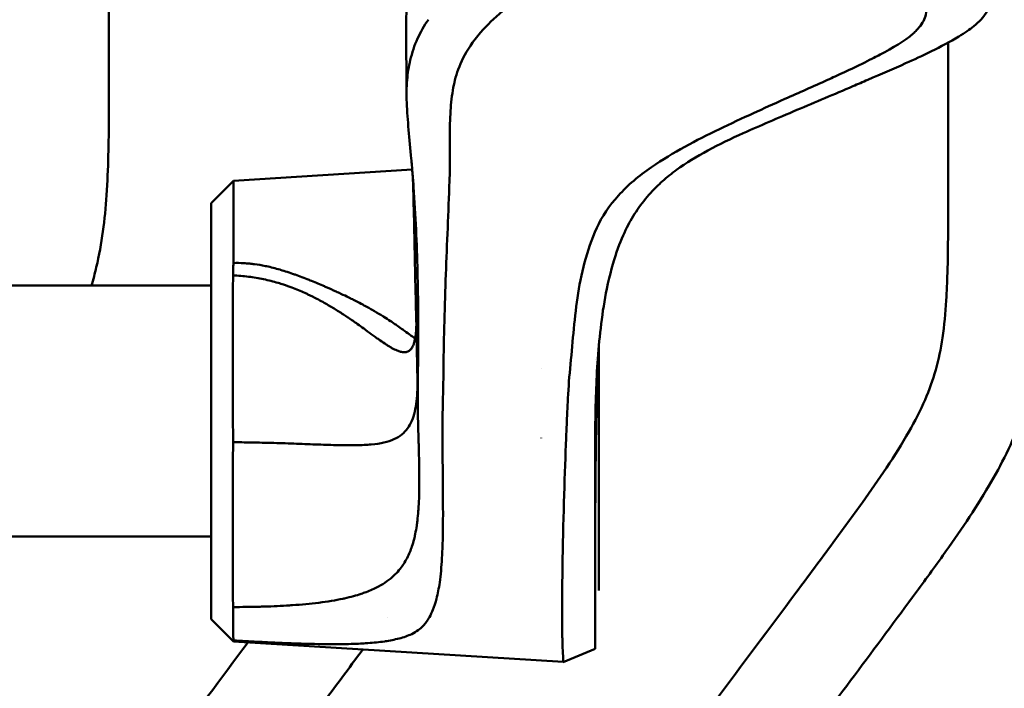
# Model space of a CAD drawing. Header units: millimetres. Extents: x 0 to 4686, y -120 to 1682.
# Tile 56 of 256: x 253 to 304, y 1052 to 1087. Entities that reach past the tile are written whole.
import ezdxf

# ---------------------------------------------------------------- set-up
doc = ezdxf.new("R2010")
doc.units = ezdxf.units.MM
doc.header["$LTSCALE"] = 2
doc.layers.add('Sichtbar (ISO)', color=7, linetype='Continuous', lineweight=50)

msp = doc.modelspace()

# ---------------------------------------------------------------- linework, layer by layer
at = {"layer": 'Sichtbar (ISO)'}
for p, q in [((257.9212, 1083.8982), (257.9212, 1121.1369)), ((301.4212, 1085.7445), (301.4212, 1077.9221)), ((264.3737, 1078.5819), (273.642, 1079.1608)), ((263.2193, 1077.4274), (264.3737, 1078.5819)), ((264.3737, 1074.3183), (264.3737, 1078.5819)), ((263.2193, 1055.8668), (263.2193, 1077.4274)), ((266.2214, 1073.4163), (266.2214, 1073.4164)), ((263.2193, 1073.1471), (241.6713, 1073.1471)), ((283.3214, 1070.0777), (283.3214, 1059.1471)), ((283.1214, 1069.3121), (283.1214, 1069.3123)), ((280.3214, 1068.8578), (280.3214, 1068.8567)), ((280.3214, 1065.2529), (280.3214, 1065.2515)), ((263.2193, 1060.1471), (241.6713, 1060.1471)), ((283.3214, 1058.7152), (283.3214, 1059.1471)), ((283.3214, 1058.0059), (283.3214, 1058.7152)), ((283.3214, 1058.0059), (283.3214, 1057.3479)), ((272.3432, 1055.9749), (272.3426, 1055.9741)), ((263.2193, 1055.8668), (264.3737, 1054.7124)), ((264.3737, 1054.7124), (264.3737, 1054.7655)), ((264.3737, 1054.7124), (281.4618, 1053.6449)), ((271.3311, 1054.6198), (271.3308, 1054.6194))]:
    msp.add_line(p, q, dxfattribs=at)
for points, knots in [([(273.3212, 1086.5642), (273.3204, 1087.2025), (273.3812, 1087.8483), (273.6273, 1088.8385), (273.7472, 1089.1931), (274.0625, 1089.89), (274.2573, 1090.2294), (274.4944, 1090.5597)], [-0.63753395, -0.63753395, -0.63753395, -0.63753395, -0.33884683, -0.33884683, -0.1697119, -0.1697119, -0.00005897, -0.00005897, -0.00005897, -0.00005897]), ([(279.1565, 1088.0332), (278.7074, 1087.6974), (278.2497, 1087.3278), (277.52, 1086.6466), (277.1274, 1086.2431), (276.1566, 1084.8799), (275.8941, 1084.0687), (275.7733, 1083.4153)], [0.00000199, 0.00000199, 0.00000199, 0.00000199, 0.21082106, 0.21082106, 0.38460762, 0.38460762, 0.68376095, 0.68376095, 0.68376095, 0.68376095]), ([(299.6035, 1086.2057), (299.6682, 1086.2625), (299.7295, 1086.3209), (299.9802, 1086.5821), (300.1311, 1086.8016), (300.2942, 1087.2622), (300.3045, 1087.5017), (300.253, 1087.8082), (300.2354, 1087.8822), (300.2133, 1087.9554)], [0, 0, 0, 0, 0.032769, 0.032769, 0.1430818, 0.1430818, 0.25411024, 0.25411024, 0.28967356, 0.28967356, 0.28967356, 0.28967356]), ([(303.5769, 1087.9301), (303.5819, 1087.717), (303.5209, 1087.5085), (303.2572, 1087.0486), (303.0249, 1086.8103), (302.7576, 1086.5955)], [0.00000882, 0.00000882, 0.00000882, 0.00000882, 0.10007372, 0.10007372, 0.22866256, 0.22866256, 0.22866256, 0.22866256]), ([(273.3483, 1083.0825), (273.3482, 1083.6163), (273.3441, 1084.1568), (273.3319, 1085.281), (273.322, 1085.8784), (273.3211, 1086.5643)], [0, 0, 0, 0, 0.2352155, 0.2352155, 0.4728011, 0.4728011, 0.4728011, 0.4728011]), ([(273.5403, 1084.8333), (273.6295, 1085.2098), (273.7537, 1085.5845), (274.072, 1086.2866), (274.2583, 1086.6135), (274.4838, 1086.9291)], [-0.34067558, -0.34067558, -0.34067558, -0.34067558, -0.1625616, -0.1625616, -0.00000269, -0.00000269, -0.00000269, -0.00000269]), ([(302.7576, 1086.5955), (302.6443, 1086.5045), (302.5237, 1086.4162), (302.2635, 1086.2387), (302.1221, 1086.1493), (301.9775, 1086.0627)], [0.00000005, 0.00000005, 0.00000005, 0.00000005, 0.05450835, 0.05450835, 0.11349533, 0.11349533, 0.11349533, 0.11349533]), ([(295.1673, 1083.8075), (295.301, 1083.868), (295.4344, 1083.9286), (296.9374, 1084.6168), (297.5115, 1084.9224), (298.5669, 1085.4712), (299.1584, 1085.8145), (299.6035, 1086.2057)], [0, 0, 0, 0, 0.0490126, 0.0490126, 0.5533231, 0.5533231, 1.4496615, 1.4496615, 1.4496615, 1.4496615]), ([(301.9775, 1086.0627), (301.0483, 1085.5062), (300.0613, 1085.0479), (298.5733, 1084.3771), (297.9682, 1084.1178), (297.2559, 1083.8129)], [-0.5914366, -0.5914366, -0.5914366, -0.5914366, -0.25648799, -0.25648799, -0.00000101, -0.00000101, -0.00000101, -0.00000101]), ([(273.3587, 1082.6373), (273.341, 1083.0279), (273.345, 1083.4185), (273.4075, 1084.1505), (273.4597, 1084.4935), (273.5403, 1084.8333)], [0.000001, 0.000001, 0.000001, 0.000001, 0.18157915, 0.18157915, 0.34227448, 0.34227448, 0.34227448, 0.34227448]), ([(257.9212, 1083.8982), (257.9212, 1082.563), (257.9241, 1081.2273), (257.89, 1079.8928), (257.8725, 1079.2057), (257.8452, 1078.519), (257.7978, 1077.833), (257.7111, 1076.5777), (257.557, 1075.3251), (257.2685, 1074.1002), (257.1932, 1073.7803), (257.1087, 1073.4623), (257.0149, 1073.1471)], [0, 0, 0, 0, 0.07507075, 0.07507075, 0.07507075, 0.11371859, 0.11371859, 0.11371859, 0.18445133, 0.18445133, 0.18445133, 0.20292329, 0.20292329, 0.20292329, 0.20292329]), ([(295.1673, 1083.8075), (294.8016, 1083.6418), (294.4291, 1083.4753), (293.6935, 1083.1477), (293.3249, 1082.9841), (292.9588, 1082.8206)], [-0.26625677, -0.26625677, -0.26625677, -0.26625677, -0.13386329, -0.13386329, -0.000001, -0.000001, -0.000001, -0.000001]), ([(297.2558, 1083.8129), (297.1271, 1083.7578), (296.9983, 1083.7027), (296.7397, 1083.5921), (296.6098, 1083.5364), (296.4801, 1083.4808)], [0.000005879, 0.000005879, 0.000005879, 0.000005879, 0.046362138, 0.046362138, 0.09318827, 0.09318827, 0.09318827, 0.09318827]), ([(275.5886, 1080.8891), (275.5919, 1081.3251), (275.5999, 1081.7666), (275.6549, 1082.6096), (275.699, 1083.0133), (275.7733, 1083.4153)], [-0.39408238, -0.39408238, -0.39408238, -0.39408238, -0.18909892, -0.18909892, -0.00000167, -0.00000167, -0.00000167, -0.00000167]), ([(296.4801, 1083.4808), (295.5188, 1083.0683), (294.55, 1082.661), (292.563, 1081.8179), (291.6886, 1081.4443), (290.8045, 1081.0494)], [-0.62865472, -0.62865472, -0.62865472, -0.62865472, -0.32248391, -0.32248391, -0.000001, -0.000001, -0.000001, -0.000001]), ([(273.5906, 1079.7287), (273.5446, 1080.2245), (273.4958, 1080.7268), (273.4142, 1081.6951), (273.3802, 1082.1644), (273.3587, 1082.6373)], [-0.45486211, -0.45486211, -0.45486211, -0.45486211, -0.21982844, -0.21982844, -0.000001, -0.000001, -0.000001, -0.000001]), ([(292.9588, 1082.8206), (292.3381, 1082.5437), (291.8812, 1082.3378), (290.7974, 1081.8404), (290.1205, 1081.5256), (288.3341, 1080.6673), (287.1919, 1080.0694), (286.0449, 1079.2895)], [-0.96090038, -0.96090038, -0.96090038, -0.96090038, -0.72526517, -0.72526517, -0.50171422, -0.50171422, -0.0001898, -0.0001898, -0.0001898, -0.0001898]), ([(290.8045, 1081.0494), (290.1743, 1080.7679), (289.554, 1080.4715), (288.3904, 1079.8409), (287.8422, 1079.507), (287.3414, 1079.1436)], [0.000001, 0.000001, 0.000001, 0.000001, 0.22987314, 0.22987314, 0.45520458, 0.45520458, 0.45520458, 0.45520458]), ([(275.5748, 1078.5753), (275.5903, 1078.9607), (275.5924, 1079.3462), (275.5905, 1080.1181), (275.5864, 1080.5037), (275.5886, 1080.8891)], [-0.36059971, -0.36059971, -0.36059971, -0.36059971, -0.18036589, -0.18036589, -0.000001, -0.000001, -0.000001, -0.000001]), ([(273.7139, 1078.2575), (273.6965, 1078.5072), (273.6765, 1078.7576), (273.6347, 1079.248), (273.6129, 1079.4879), (273.5906, 1079.7287)], [-0.22931537, -0.22931537, -0.22931537, -0.22931537, -0.11232059, -0.11232059, -0.000001, -0.000001, -0.000001, -0.000001]), ([(286.0449, 1079.2895), (285.3876, 1078.844), (284.8113, 1078.3504), (283.8528, 1077.2893), (283.4722, 1076.7236), (283.2062, 1076.1347)], [-0.57338919, -0.57338919, -0.57338919, -0.57338919, -0.28676186, -0.28676186, -0.00008634, -0.00008634, -0.00008634, -0.00008634]), ([(287.3414, 1079.1436), (287.0848, 1078.9574), (286.841, 1078.7628), (286.3939, 1078.3667), (286.1901, 1078.1667), (286.003, 1077.9606)], [0.000001, 0.000001, 0.000001, 0.000001, 0.11572268, 0.11572268, 0.22647658, 0.22647658, 0.22647658, 0.22647658]), ([(273.8072, 1073.1346), (273.7782, 1074.6271), (273.7473, 1076.1451), (273.6988, 1078.0067), (273.6889, 1078.3673), (273.6784, 1078.7278)], [0.00000715, 0.00000715, 0.00000715, 0.00000715, 0.69597247, 0.69597247, 0.86335408, 0.86335408, 0.86335408, 0.86335408]), ([(275.2632, 1068.8754), (275.28, 1070.4939), (275.3281, 1072.1169), (275.4449, 1075.3303), (275.5142, 1076.9432), (275.5748, 1078.5753)], [-1.531936, -1.531936, -1.531936, -1.531936, -0.7636157, -0.7636157, -0.0001033, -0.0001033, -0.0001033, -0.0001033]), ([(273.9463, 1069.4836), (273.9616, 1070.9466), (273.9545, 1072.4097), (273.8817, 1075.334), (273.8159, 1076.7956), (273.7139, 1078.2575)], [-1.3653832, -1.3653832, -1.3653832, -1.3653832, -0.682692, -0.682692, -0.0000014, -0.0000014, -0.0000014, -0.0000014]), ([(277.9212, 1021.7598), (277.9212, 1023.2705), (277.9188, 1024.7813), (277.9544, 1026.2916), (277.9724, 1027.0557), (278.0001, 1027.8196), (278.0441, 1028.5827), (278.0997, 1029.5474), (278.1814, 1030.5108), (278.3067, 1031.4689), (278.4018, 1032.195), (278.5219, 1032.9181), (278.675, 1033.6343), (278.7759, 1034.1066), (278.8911, 1034.5758), (279.0224, 1035.0406), (279.2054, 1035.6885), (279.4197, 1036.3276), (279.664, 1036.955), (280.0044, 1037.8296), (280.403, 1038.6813), (280.8453, 1039.5094), (281.2828, 1040.3285), (281.763, 1041.1244), (282.2685, 1041.9037), (282.5596, 1042.3524), (282.859, 1042.7956), (283.164, 1043.2349), (283.8249, 1044.1869), (284.5119, 1045.1206), (285.2008, 1046.0528), (287.9607, 1049.7881), (290.7506, 1053.5008), (293.5244, 1057.2258), (294.17, 1058.0928), (294.8147, 1058.9605), (295.4569, 1059.83), (295.967, 1060.5207), (296.4755, 1061.2125), (296.9756, 1061.9105), (297.4019, 1062.5057), (297.8221, 1063.1053), (298.2275, 1063.7148), (298.633, 1064.3245), (299.0236, 1064.944), (299.3859, 1065.5803), (299.6919, 1066.1177), (299.9776, 1066.6671), (300.224, 1067.2339), (300.443, 1067.7375), (300.6309, 1068.255), (300.779, 1068.7834), (300.9311, 1069.3258), (301.0413, 1069.8797), (301.1245, 1070.4371), (301.221, 1071.0832), (301.2813, 1071.734), (301.3217, 1072.3859), (301.3511, 1072.8582), (301.37, 1073.3312), (301.3839, 1073.8042), (301.424, 1075.1764), (301.4212, 1076.5494), (301.4212, 1077.9221)], [0, 0, 0, 0, 0.0720994, 0.0720994, 0.0720994, 0.1085789, 0.1085789, 0.1085789, 0.1546935, 0.1546935, 0.1546935, 0.1896425, 0.1896425, 0.1896425, 0.2126861, 0.2126861, 0.2126861, 0.2448059, 0.2448059, 0.2448059, 0.2895737, 0.2895737, 0.2895737, 0.3338527, 0.3338527, 0.3338527, 0.3593459, 0.3593459, 0.3593459, 0.4145875, 0.4145875, 0.4145875, 0.6359245, 0.6359245, 0.6359245, 0.6874428, 0.6874428, 0.6874428, 0.7283652, 0.7283652, 0.7283652, 0.7632574, 0.7632574, 0.7632574, 0.798163, 0.798163, 0.798163, 0.8276439, 0.8276439, 0.8276439, 0.8538379, 0.8538379, 0.8538379, 0.8807248, 0.8807248, 0.8807248, 0.9118969, 0.9118969, 0.9118969, 0.9344828, 0.9344828, 0.9344828, 1, 1, 1, 1]), ([(306.4212, 1077.9221), (306.4212, 1076.5869), (306.4241, 1075.2513), (306.39, 1073.9167), (306.3725, 1073.2296), (306.3452, 1072.5429), (306.2978, 1071.8569), (306.2111, 1070.6016), (306.057, 1069.349), (305.7685, 1068.1241), (305.6158, 1067.4756), (305.4254, 1066.8349), (305.1963, 1066.2093), (304.7586, 1065.0137), (304.1798, 1063.8733), (303.535, 1062.7739), (302.8049, 1061.529), (301.9902, 1060.3367), (301.1508, 1059.1625), (300.6342, 1058.4398), (300.1082, 1057.7239), (299.5807, 1057.0091), (297.4473, 1054.1181), (295.2892, 1051.245), (293.1405, 1048.3652), (292.0394, 1046.8894), (290.9408, 1045.4119), (289.8437, 1043.9333), (289.4214, 1043.364), (288.9993, 1042.7946), (288.5809, 1042.2224), (288.3109, 1041.8531), (288.0424, 1041.4827), (287.777, 1041.1103), (287.3679, 1040.5365), (286.9658, 1039.958), (286.5787, 1039.369), (285.8908, 1038.3222), (285.2502, 1037.2423), (284.7275, 1036.1048), (284.4807, 1035.5677), (284.2601, 1035.0178), (284.0717, 1034.4578), (283.9555, 1034.1125), (283.8515, 1033.7634), (283.7592, 1033.411), (283.6015, 1032.8094), (283.4779, 1032.1986), (283.3784, 1031.5845), (283.1593, 1030.2325), (283.0572, 1028.8651), (282.9989, 1027.4968), (282.9174, 1025.5855), (282.9212, 1023.6725), (282.9212, 1021.7598)], [0, 0, 0, 0, 0.0637256, 0.0637256, 0.0637256, 0.0965328, 0.0965328, 0.0965328, 0.156576, 0.156576, 0.156576, 0.1883636, 0.1883636, 0.1883636, 0.2491114, 0.2491114, 0.2491114, 0.3179007, 0.3179007, 0.3179007, 0.3602396, 0.3602396, 0.3602396, 0.5314832, 0.5314832, 0.5314832, 0.6192341, 0.6192341, 0.6192341, 0.6530146, 0.6530146, 0.6530146, 0.674815, 0.674815, 0.674815, 0.7084074, 0.7084074, 0.7084074, 0.7681072, 0.7681072, 0.7681072, 0.7962982, 0.7962982, 0.7962982, 0.8136828, 0.8136828, 0.8136828, 0.8433644, 0.8433644, 0.8433644, 0.9087128, 0.9087128, 0.9087128, 1, 1, 1, 1]), ([(286.003, 1077.9606), (285.7483, 1077.68), (285.5214, 1077.3902), (285.1114, 1076.7876), (284.9301, 1076.4758), (284.77, 1076.1574)], [0.000001, 0.000001, 0.000001, 0.000001, 0.15079219, 0.15079219, 0.30458942, 0.30458942, 0.30458942, 0.30458942]), ([(283.2062, 1076.1347), (282.6719, 1074.9563), (282.3884, 1073.7469), (282.0279, 1071.3041), (281.9508, 1070.0718), (281.8268, 1068.8519)], [-1.1416677, -1.1416677, -1.1416677, -1.1416677, -0.5701946, -0.5701946, -0.0001461, -0.0001461, -0.0001461, -0.0001461]), ([(284.77, 1076.1574), (284.4273, 1075.4759), (284.0427, 1074.5072), (283.4827, 1071.7804), (283.354, 1070.5685), (283.2619, 1069.362)], [0.000001, 0.000001, 0.000001, 0.000001, 0.32910442, 0.32910442, 0.58975857, 0.58975857, 0.58975857, 0.58975857]), ([(302.1712, 1018.7717), (302.1712, 1020.2824), (302.1688, 1021.7933), (302.2044, 1023.3035), (302.2224, 1024.0676), (302.2501, 1024.8315), (302.2941, 1025.5947), (302.3497, 1026.5594), (302.4314, 1027.5228), (302.5567, 1028.4809), (302.6518, 1029.207), (302.7719, 1029.9301), (302.925, 1030.6463), (303.0259, 1031.1185), (303.1411, 1031.5878), (303.2724, 1032.0526), (303.4554, 1032.7004), (303.6697, 1033.3396), (303.914, 1033.967), (304.2544, 1034.8415), (304.653, 1035.6933), (305.0953, 1036.5214), (305.5328, 1037.3404), (306.013, 1038.1363), (306.5185, 1038.9157), (306.8096, 1039.3644), (307.109, 1039.8076), (307.414, 1040.2469), (308.0749, 1041.1989), (308.7619, 1042.1325), (309.4508, 1043.0648), (312.2107, 1046.8001), (315.0006, 1050.5128), (317.7744, 1054.2377), (318.42, 1055.1048), (319.0647, 1055.9725), (319.7069, 1056.842), (320.217, 1057.5327), (320.7255, 1058.2245), (321.2256, 1058.9225), (321.6519, 1059.5176), (322.0721, 1060.1172), (322.4775, 1060.7267), (322.883, 1061.3364), (323.2736, 1061.956), (323.6359, 1062.5923), (323.9419, 1063.1297), (324.2276, 1063.679), (324.474, 1064.2459), (324.693, 1064.7495), (324.8809, 1065.2669), (325.029, 1065.7953), (325.1811, 1066.3377), (325.2913, 1066.8917), (325.3745, 1067.449), (325.471, 1068.0952), (325.5313, 1068.7459), (325.5717, 1069.3978), (325.6011, 1069.8702), (325.62, 1070.3431), (325.6339, 1070.8162), (325.674, 1072.1884), (325.6712, 1073.5613), (325.6712, 1074.9341)], [0, 0, 0, 0, 0.0720994, 0.0720994, 0.0720994, 0.1085789, 0.1085789, 0.1085789, 0.1546935, 0.1546935, 0.1546935, 0.1896425, 0.1896425, 0.1896425, 0.2126861, 0.2126861, 0.2126861, 0.2448059, 0.2448059, 0.2448059, 0.2895737, 0.2895737, 0.2895737, 0.3338527, 0.3338527, 0.3338527, 0.3593459, 0.3593459, 0.3593459, 0.4145875, 0.4145875, 0.4145875, 0.6359245, 0.6359245, 0.6359245, 0.6874428, 0.6874428, 0.6874428, 0.7283652, 0.7283652, 0.7283652, 0.7632574, 0.7632574, 0.7632574, 0.798163, 0.798163, 0.798163, 0.8276439, 0.8276439, 0.8276439, 0.8538379, 0.8538379, 0.8538379, 0.8807248, 0.8807248, 0.8807248, 0.9118969, 0.9118969, 0.9118969, 0.9344828, 0.9344828, 0.9344828, 1, 1, 1, 1]), ([(264.3818, 1074.3185), (264.3705, 1074.2132), (264.3673, 1074.1064), (264.361, 1073.8923), (264.3577, 1073.7847), (264.3545, 1073.6759)], [0.000380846, 0.000380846, 0.000380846, 0.000380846, 0.040788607, 0.040788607, 0.080519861, 0.080519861, 0.080519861, 0.080519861]), ([(271.1576, 1072.1224), (271.1059, 1072.1503), (271.0533, 1072.1784), (270.9996, 1072.2069), (270.8743, 1072.2732), (270.7433, 1072.3409), (270.6065, 1072.4098), (270.5266, 1072.4501), (270.4446, 1072.4908), (270.3603, 1072.5321), (270.2288, 1072.5964), (270.0917, 1072.662), (269.9473, 1072.7294), (269.8647, 1072.768), (269.7797, 1072.8073), (269.6925, 1072.8469), (269.5298, 1072.921), (269.3596, 1072.9967), (269.183, 1073.0734), (269.1235, 1073.0991), (269.0634, 1073.125), (269.0028, 1073.1509), (268.7867, 1073.2431), (268.5644, 1073.3353), (268.3468, 1073.4227), (268.3293, 1073.4296), (268.3119, 1073.4366), (268.2946, 1073.4435), (268.0456, 1073.5429), (267.8027, 1073.6358), (267.5672, 1073.7199), (267.5564, 1073.7238), (267.5457, 1073.7276), (267.5349, 1073.7314), (267.2856, 1073.8199), (267.0445, 1073.8985), (266.814, 1073.9661), (266.8023, 1073.9696), (266.7906, 1073.973), (266.779, 1073.9764), (266.5379, 1074.0463), (266.3086, 1074.1041), (266.0903, 1074.151), (266.0712, 1074.1551), (266.0523, 1074.1591), (266.0334, 1074.163), (265.8359, 1074.2042), (265.6475, 1074.2363), (265.4674, 1074.2605), (265.3842, 1074.2717), (265.3028, 1074.2812), (265.2228, 1074.2891), (265.1133, 1074.3), (265.0066, 1074.308), (264.9021, 1074.3136), (264.7212, 1074.3231), (264.5467, 1074.3252), (264.3818, 1074.3185)], [0.70721862, 0.70721862, 0.70721862, 0.70721862, 0.71564196, 0.71564196, 0.71564196, 0.73529412, 0.73529412, 0.73529412, 0.7467869, 0.7467869, 0.7467869, 0.76470588, 0.76470588, 0.76470588, 0.77496563, 0.77496563, 0.77496563, 0.79411765, 0.79411765, 0.79411765, 0.80055953, 0.80055953, 0.80055953, 0.82352941, 0.82352941, 0.82352941, 0.8253687, 0.8253687, 0.8253687, 0.85173466, 0.85173466, 0.85173466, 0.85294118, 0.85294118, 0.85294118, 0.88093216, 0.88093216, 0.88093216, 0.88235294, 0.88235294, 0.88235294, 0.91176471, 0.91176471, 0.91176471, 0.9143319, 0.9143319, 0.9143319, 0.94117647, 0.94117647, 0.94117647, 0.95358564, 0.95358564, 0.95358564, 0.97058824, 0.97058824, 0.97058824, 1, 1, 1, 1]), ([(264.3566, 1065.0328), (264.3486, 1066.5445), (264.3449, 1068.0848), (264.3445, 1071.0445), (264.348, 1072.4406), (264.3545, 1073.6759)], [-0.91533568, -0.91533568, -0.91533568, -0.91533568, -0.45754236, -0.45754236, -0.00000214, -0.00000214, -0.00000214, -0.00000214]), ([(264.3545, 1073.6759), (264.6227, 1073.6669), (264.8905, 1073.6448), (265.1548, 1073.6117), (265.2882, 1073.595), (265.4207, 1073.5756), (265.5522, 1073.5534), (265.6812, 1073.5317), (265.8092, 1073.5074), (265.9361, 1073.4807), (266.1922, 1073.4269), (266.4437, 1073.3633), (266.689, 1073.2908), (266.7825, 1073.2632), (266.8752, 1073.2343), (266.9668, 1073.2043), (267.1157, 1073.1555), (267.262, 1073.1037), (267.4056, 1073.0494), (267.6374, 1072.9618), (267.8619, 1072.8678), (268.0787, 1072.7694)], [0, 0, 0, 0, 0.03691546, 0.03691546, 0.03691546, 0.05554212, 0.05554212, 0.05554212, 0.07383093, 0.07383093, 0.07383093, 0.1107464, 0.1107464, 0.1107464, 0.1248122, 0.1248122, 0.1248122, 0.14766187, 0.14766187, 0.14766187, 0.18457734, 0.18457734, 0.18457734, 0.18457734]), ([(268.0787, 1072.7694), (268.1315, 1072.7454), (268.184, 1072.7212), (268.2359, 1072.6967), (268.397, 1072.6208), (268.5537, 1072.5427), (268.7064, 1072.4629), (268.9082, 1072.3573), (269.103, 1072.2489), (269.2913, 1072.1391), (269.3094, 1072.1286), (269.3273, 1072.118), (269.3453, 1072.1075), (269.5144, 1072.008), (269.6783, 1071.9075), (269.8362, 1071.8076), (269.9982, 1071.705), (270.154, 1071.6028), (270.304, 1071.5018), (270.3157, 1071.494), (270.3273, 1071.4861), (270.3389, 1071.4783), (270.4997, 1071.3696), (270.6539, 1071.2623), (270.8017, 1071.1577), (270.9145, 1071.0778), (271.0235, 1070.9995), (271.1292, 1070.9231), (271.1621, 1070.8993), (271.1947, 1070.8757), (271.2269, 1070.8523), (271.3627, 1070.7537), (271.4928, 1070.6587), (271.6174, 1070.5683), (271.6914, 1070.5147), (271.7634, 1070.4627), (271.8336, 1070.4127), (271.8816, 1070.3784), (271.9288, 1070.345), (271.9751, 1070.3126), (272.0888, 1070.233), (272.1971, 1070.1594), (272.3002, 1070.0929), (272.3429, 1070.0654), (272.3847, 1070.039), (272.4255, 1070.0139), (272.4833, 1069.9785), (272.5393, 1069.9456), (272.5933, 1069.9155), (272.6856, 1069.8642), (272.7723, 1069.821), (272.8539, 1069.7867), (272.8728, 1069.7788), (272.8913, 1069.7714), (272.9097, 1069.7644), (272.9705, 1069.7413), (273.0282, 1069.7238), (273.0828, 1069.7122), (273.1538, 1069.6972), (273.2195, 1069.6924), (273.28, 1069.6983), (273.2827, 1069.6986), (273.2853, 1069.6988), (273.2879, 1069.6991), (273.3453, 1069.7057), (273.398, 1069.7219), (273.446, 1069.7481), (273.4889, 1069.7715), (273.5281, 1069.8028), (273.5637, 1069.8423), (273.5698, 1069.8491), (273.5758, 1069.8561), (273.5816, 1069.8633), (273.6219, 1069.9128), (273.6573, 1069.9736), (273.6881, 1070.0452), (273.7085, 1070.0928), (273.727, 1070.1452), (273.7436, 1070.2021), (273.7519, 1070.2308), (273.7598, 1070.2607), (273.7672, 1070.2917), (273.7893, 1070.3841), (273.8071, 1070.4866), (273.8213, 1070.5984), (273.8279, 1070.6512), (273.8338, 1070.7061), (273.8388, 1070.763), (273.8444, 1070.8265), (273.8491, 1070.8925), (273.8528, 1070.9608), (273.8545, 1070.9923), (273.856, 1071.0242), (273.8573, 1071.0566)], [0.18457734, 0.18457734, 0.18457734, 0.18457734, 0.19358188, 0.19358188, 0.19358188, 0.22149282, 0.22149282, 0.22149282, 0.25840829, 0.25840829, 0.25840829, 0.26194468, 0.26194468, 0.26194468, 0.29532376, 0.29532376, 0.29532376, 0.32957842, 0.32957842, 0.32957842, 0.33223923, 0.33223923, 0.33223923, 0.3691547, 0.3691547, 0.3691547, 0.39730336, 0.39730336, 0.39730336, 0.40607017, 0.40607017, 0.40607017, 0.44298564, 0.44298564, 0.44298564, 0.46488897, 0.46488897, 0.46488897, 0.47990111, 0.47990111, 0.47990111, 0.51681658, 0.51681658, 0.51681658, 0.53210565, 0.53210565, 0.53210565, 0.55373205, 0.55373205, 0.55373205, 0.59064753, 0.59064753, 0.59064753, 0.59918967, 0.59918967, 0.59918967, 0.627563, 0.627563, 0.627563, 0.66447847, 0.66447847, 0.66447847, 0.66608378, 0.66608378, 0.66608378, 0.70139394, 0.70139394, 0.70139394, 0.7329255, 0.7329255, 0.7329255, 0.73830941, 0.73830941, 0.73830941, 0.77522488, 0.77522488, 0.77522488, 0.79975416, 0.79975416, 0.79975416, 0.81214035, 0.81214035, 0.81214035, 0.84905582, 0.84905582, 0.84905582, 0.86650023, 0.86650023, 0.86650023, 0.88597129, 0.88597129, 0.88597129, 0.89492737, 0.89492737, 0.89492737, 0.89492737]), ([(273.7932, 1070.4153), (273.7346, 1070.4545), (273.6747, 1070.4954), (273.6139, 1070.5376), (273.5976, 1070.5489), (273.5813, 1070.5603), (273.5649, 1070.5718), (273.4602, 1070.645), (273.3535, 1070.7215), (273.2477, 1070.7974), (273.215, 1070.8209), (273.1824, 1070.8443), (273.1499, 1070.8677), (273.0606, 1070.9317), (272.9719, 1070.9951), (272.8833, 1071.0577), (272.8188, 1071.1032), (272.7543, 1071.1483), (272.6891, 1071.1931), (272.6321, 1071.2324), (272.5747, 1071.2715), (272.5162, 1071.3106), (272.4064, 1071.3842), (272.2932, 1071.4578), (272.1742, 1071.5326), (272.1575, 1071.5431), (272.1406, 1071.5536), (272.1237, 1071.5642), (271.9861, 1071.6498), (271.8404, 1071.7371), (271.6842, 1071.8276), (271.6581, 1071.8428), (271.6316, 1071.8581), (271.6048, 1071.8734), (271.4718, 1071.9497), (271.3313, 1072.0283), (271.1821, 1072.1091), (271.1739, 1072.1135), (271.1658, 1072.118), (271.1576, 1072.1224)], [0.51452738, 0.51452738, 0.51452738, 0.51452738, 0.52941176, 0.52941176, 0.52941176, 0.53339316, 0.53339316, 0.53339316, 0.55882353, 0.55882353, 0.55882353, 0.56668175, 0.56668175, 0.56668175, 0.58823529, 0.58823529, 0.58823529, 0.60392183, 0.60392183, 0.60392183, 0.61764706, 0.61764706, 0.61764706, 0.64343379, 0.64343379, 0.64343379, 0.64705882, 0.64705882, 0.64705882, 0.67647059, 0.67647059, 0.67647059, 0.68139758, 0.68139758, 0.68139758, 0.70588235, 0.70588235, 0.70588235, 0.70721862, 0.70721862, 0.70721862, 0.70721862]), ([(273.9463, 1069.4836), (273.9409, 1068.9348), (273.9349, 1068.2892), (273.933, 1067.5625), (273.9328, 1067.4147), (273.9334, 1067.0554), (273.9344, 1066.8225), (273.9392, 1066.3804), (273.943, 1066.1588), (273.9491, 1065.9372)], [-0.55960739, -0.55960739, -0.55960739, -0.55960739, -0.27819794, -0.27819794, -0.20633783, -0.20633783, -0.1034531, -0.1034531, -0.00000158, -0.00000158, -0.00000158, -0.00000158]), ([(283.2889, 1069.7022), (283.2766, 1069.4402), (283.2651, 1069.1723), (283.2385, 1068.4781), (283.2265, 1068.0957), (283.2009, 1067.0818), (283.1887, 1066.5039), (283.168, 1065.3491), (283.1597, 1064.768), (283.1333, 1062.4867), (283.1277, 1060.9001), (283.1222, 1058.4179), (283.1218, 1057.4323), (283.1215, 1056.431), (283.1215, 1056.2461), (283.1214, 1055.5459), (283.1214, 1055.0756), (283.1214, 1054.728), (283.1214, 1054.5639), (283.1214, 1054.4363)], [0.3959834, 0.3959834, 0.3959834, 0.3959834, 0.5304156, 0.5304156, 0.751232, 0.751232, 0.9606765, 0.9606765, 1.2050072, 1.2050072, 1.9397197, 1.9397197, 2.5562901, 2.5562901, 2.7050058, 2.7050058, 3.1523533, 3.1523533, 3.3107687, 3.3107687, 3.3107687, 3.3107687]), ([(283.2619, 1069.362), (283.2187, 1068.7764), (283.189, 1068.185), (283.1472, 1067.0008), (283.1355, 1066.4039), (283.1294, 1065.7916)], [0.00000599, 0.00000599, 0.00000599, 0.00000599, 0.27178206, 0.27178206, 0.55617938, 0.55617938, 0.55617938, 0.55617938]), ([(275.2066, 1065.3386), (275.2005, 1065.9045), (275.2209, 1066.754), (275.2319, 1067.2252), (275.2561, 1068.2611), (275.2632, 1068.8754)], [-1.1460135, -1.1460135, -1.1460135, -1.1460135, -0.2868073, -0.2868073, -0.000133, -0.000133, -0.000133, -0.000133]), ([(281.8268, 1068.8519), (281.7666, 1068.2464), (281.7296, 1067.6759), (281.6841, 1066.7926), (281.6701, 1066.4806), (281.651, 1066.0092), (281.645, 1065.8533), (281.6333, 1065.5399), (281.6277, 1065.3843), (281.6192, 1065.2304)], [0.00015635, 0.00015635, 0.00015635, 0.00015635, 0.28294195, 0.28294195, 0.43431213, 0.43431213, 0.50907722, 0.50907722, 0.58461695, 0.58461695, 0.58461695, 0.58461695]), ([(273.9163, 1067.9529), (273.9146, 1067.8889), (273.9052, 1067.6107), (273.8707, 1067.1468), (273.7803, 1066.606), (273.6341, 1066.1361), (273.4176, 1065.7378), (273.1176, 1065.4173), (272.7174, 1065.1738), (272.198, 1065.0051), (271.546, 1064.9068), (270.752, 1064.8688), (269.8274, 1064.8763), (268.7837, 1064.9113), (267.6571, 1064.9557), (266.4742, 1064.9971), (265.3694, 1065.0201), (264.66, 1065.0316), (264.3566, 1065.0328)], [0.1019264, 0.1019264, 0.1019264, 0.1019264, 0.11942328, 0.17913494, 0.23884659, 0.29855824, 0.35826989, 0.41798154, 0.47769319, 0.53740484, 0.5971165, 0.65682815, 0.7165398, 0.77625145, 0.8359631, 0.89567475, 0.9553864, 0.99999587, 0.99999587, 0.99999587, 0.99999587]), ([(273.9491, 1065.9372), (273.9579, 1065.6203), (273.9668, 1065.3097), (273.975, 1065.0063), (273.9755, 1064.9873), (273.976, 1064.9684), (273.9765, 1064.9496), (273.9841, 1064.6658), (273.9911, 1064.3883), (273.9966, 1064.1167), (273.9973, 1064.0814), (273.998, 1064.0462), (273.9987, 1064.0111), (274.0035, 1063.7581), (274.0069, 1063.5102), (274.0082, 1063.2674), (274.0085, 1063.2175), (274.0087, 1063.1679), (274.0087, 1063.1185), (274.0091, 1062.8938), (274.0075, 1062.6737), (274.0031, 1062.4582), (274.0019, 1062.3961), (274.0004, 1062.3343), (273.9987, 1062.273), (273.993, 1062.0747), (273.9848, 1061.8804), (273.9733, 1061.69), (273.9689, 1061.6168), (273.964, 1061.5443), (273.9585, 1061.4723), (273.9454, 1061.2988), (273.9292, 1061.1288), (273.9092, 1060.9621), (273.8993, 1060.8793), (273.8884, 1060.7973), (273.8766, 1060.7162), (273.8546, 1060.5662), (273.829, 1060.419), (273.7992, 1060.2748), (273.7805, 1060.184), (273.76, 1060.0944), (273.7376, 1060.0059), (273.7053, 1059.8781), (273.669, 1059.7528), (273.6281, 1059.63), (273.5956, 1059.5324), (273.5601, 1059.4364), (273.5212, 1059.3422), (273.4774, 1059.2359), (273.4294, 1059.1318), (273.3765, 1059.0299), (273.3235, 1058.9279), (273.2656, 1058.8281), (273.2022, 1058.7307), (273.1459, 1058.6444), (273.0853, 1058.5599), (273.0197, 1058.4773)], [0, 0, 0, 0, 0.0769231, 0.0769231, 0.0769231, 0.08172194, 0.08172194, 0.08172194, 0.1538462, 0.1538462, 0.1538462, 0.16321614, 0.16321614, 0.16321614, 0.23076929, 0.23076929, 0.23076929, 0.2446338, 0.2446338, 0.2446338, 0.30769239, 0.30769239, 0.30769239, 0.32587038, 0.32587038, 0.32587038, 0.38461549, 0.38461549, 0.38461549, 0.40718158, 0.40718158, 0.40718158, 0.46153858, 0.46153858, 0.46153858, 0.48852607, 0.48852607, 0.48852607, 0.53846168, 0.53846168, 0.53846168, 0.56992042, 0.56992042, 0.56992042, 0.61538478, 0.61538478, 0.61538478, 0.65154642, 0.65154642, 0.65154642, 0.69230787, 0.69230787, 0.69230787, 0.73309002, 0.73309002, 0.73309002, 0.76923097, 0.76923097, 0.76923097, 0.76923097]), ([(283.1294, 1065.7916), (283.1267, 1065.5193), (283.1252, 1065.2478), (283.1233, 1064.7121), (283.1229, 1064.4396), (283.1226, 1063.9962), (283.1225, 1063.8158), (283.1225, 1063.4039), (283.1225, 1063.1683), (283.1224, 1062.6261), (283.1223, 1062.3199), (283.1221, 1061.616), (283.122, 1061.2231), (283.1219, 1060.6244), (283.1219, 1060.4114), (283.1218, 1059.9633), (283.1218, 1059.7314), (283.1217, 1059.2793), (283.1217, 1059.0607), (283.1216, 1058.6636), (283.1216, 1058.4842), (283.1216, 1058.1581), (283.1215, 1058.0105), (283.1215, 1057.7421), (283.1215, 1057.6204), (283.1215, 1057.2948), (283.1215, 1057.0986), (283.1215, 1056.7726), (283.1214, 1056.6387), (283.1214, 1056.3176), (283.1214, 1056.1376), (283.1214, 1055.8001), (283.1214, 1055.6429), (283.1214, 1055.496)], [0.0000201, 0.0000201, 0.0000201, 0.0000201, 0.1292207, 0.1292207, 0.2568523, 0.2568523, 0.3408321, 0.3408321, 0.4525749, 0.4525749, 0.6016373, 0.6016373, 0.8002249, 0.8002249, 0.9139605, 0.9139605, 1.0441531, 1.0441531, 1.1742978, 1.1742978, 1.2880104, 1.2880104, 1.3873571, 1.3873571, 1.4743107, 1.4743107, 1.6266784, 1.6266784, 1.7410101, 1.7410101, 1.9126165, 1.9126165, 2.0842784, 2.0842784, 2.0842784, 2.0842784]), ([(273.6173, 1055.0921), (273.7404, 1055.1485), (273.8498, 1055.2141), (274.0468, 1055.3598), (274.1356, 1055.4407), (274.2684, 1055.5842), (274.3179, 1055.6444), (274.4258, 1055.7902), (274.4821, 1055.8781), (274.6023, 1056.0913), (274.6628, 1056.2203), (274.7884, 1056.5336), (274.849, 1056.7246), (274.9691, 1057.1873), (275.0225, 1057.4692), (275.1214, 1058.1578), (275.1591, 1058.5786), (275.1977, 1059.2454), (275.2076, 1059.4737), (275.2417, 1060.5304), (275.2406, 1061.404), (275.2325, 1062.6075), (275.2305, 1062.8476), (275.2266, 1063.2739), (275.2249, 1063.4571), (275.2204, 1063.9222), (275.2176, 1064.2013), (275.2121, 1064.7696), (275.2093, 1065.0595), (275.2066, 1065.3386)], [0.0000169, 0.0000169, 0.0000169, 0.0000169, 0.0959081, 0.0959081, 0.1915565, 0.1915565, 0.2555709, 0.2555709, 0.3406611, 0.3406611, 0.4541129, 0.4541129, 0.6060244, 0.6060244, 0.8088122, 0.8088122, 1.0785049, 1.0785049, 1.2132685, 1.2132685, 1.6869092, 1.6869092, 1.8038309, 1.8038309, 1.8915601, 1.8915601, 2.0222193, 2.0222193, 2.1516866, 2.1516866, 2.1516866, 2.1516866]), ([(281.6192, 1065.2304), (281.5476, 1063.4755), (281.4764, 1061.2942), (281.4306, 1058.5442), (281.4248, 1058.1205), (281.414, 1057.1186), (281.4106, 1056.5489), (281.4115, 1055.7939), (281.4126, 1055.5504), (281.4165, 1055.2198), (281.4182, 1055.1122), (281.4224, 1054.913), (281.4248, 1054.8192), (281.428, 1054.7342)], [-2.4583676, -2.4583676, -2.4583676, -2.4583676, -1.0653323, -1.0653323, -0.7992459, -0.7992459, -0.4011123, -0.4011123, -0.2012133, -0.2012133, -0.1011111, -0.1011111, -0.0000015, -0.0000015, -0.0000015, -0.0000015]), ([(264.3545, 1056.4913), (264.3526, 1056.7225), (264.3505, 1056.9746), (264.3472, 1057.517), (264.3459, 1057.8077), (264.3432, 1058.7335), (264.3422, 1059.4154), (264.3419, 1060.8894), (264.3426, 1061.672), (264.3466, 1063.3143), (264.3511, 1064.1678), (264.3566, 1065.0328)], [-1.0546655, -1.0546655, -1.0546655, -1.0546655, -0.9230386, -0.9230386, -0.7910244, -0.7910244, -0.5258983, -0.5258983, -0.262161, -0.262161, -0.000012, -0.000012, -0.000012, -0.000012]), ([(273.0197, 1058.4773), (272.9371, 1058.3735), (272.8466, 1058.2728), (272.747, 1058.1755), (272.678, 1058.1081), (272.6046, 1058.0423), (272.5264, 1057.9783), (272.4011, 1057.8756), (272.2633, 1057.7774), (272.1114, 1057.6842), (272.0317, 1057.6353), (271.948, 1057.5877), (271.8603, 1057.5416), (271.6755, 1057.4445), (271.4725, 1057.3536), (271.2508, 1057.2698), (271.1669, 1057.238), (271.0803, 1057.2073), (270.9912, 1057.1775)], [0.76923097, 0.76923097, 0.76923097, 0.76923097, 0.81468742, 0.81468742, 0.81468742, 0.84615406, 0.84615406, 0.84615406, 0.89660367, 0.89660367, 0.89660367, 0.92307716, 0.92307716, 0.92307716, 0.9788797, 0.9788797, 0.9788797, 1, 1, 1, 1]), ([(270.9912, 1057.1775), (270.7434, 1057.0948), (270.4647, 1057.0157), (270.1386, 1056.9434), (270.1069, 1056.9364), (270.0748, 1056.9294), (270.0422, 1056.9226), (269.674, 1056.8449), (269.2462, 1056.7748), (268.8041, 1056.7183), (268.7995, 1056.7177), (268.7949, 1056.7171), (268.7902, 1056.7165), (268.3525, 1056.661), (267.9011, 1056.6197), (267.4388, 1056.5876), (267.3847, 1056.5839), (267.3306, 1056.5803), (267.2762, 1056.5768), (266.8605, 1056.5502), (266.4341, 1056.5308), (265.9808, 1056.5171), (265.8811, 1056.5141), (265.7801, 1056.5114), (265.6779, 1056.5089), (265.2547, 1056.4986), (264.811, 1056.4928), (264.3545, 1056.4913)], [0.00000008, 0.00000008, 0.00000008, 0.00000008, 0.18228716, 0.18228716, 0.18228716, 0.2, 0.2, 0.2, 0.4, 0.4, 0.4, 0.40209004, 0.40209004, 0.40209004, 0.6, 0.6, 0.6, 0.62312617, 0.62312617, 0.62312617, 0.8, 0.8, 0.8, 0.8389004, 0.8389004, 0.8389004, 0.99999559, 0.99999559, 0.99999559, 0.99999559]), ([(264.3545, 1056.4913), (264.3586, 1056.0139), (264.3622, 1055.6257), (264.3686, 1055.0443), (264.3714, 1054.8534), (264.3737, 1054.7655)], [0.00000703, 0.00000703, 0.00000703, 0.00000703, 0.27184119, 0.27184119, 0.54362931, 0.54362931, 0.54362931, 0.54362931]), ([(283.1214, 1054.4373), (283.1214, 1054.5076), (283.1214, 1054.582), (283.1214, 1054.7393), (283.1214, 1054.8223), (283.1214, 1055.0853), (283.1214, 1055.2795), (283.1214, 1055.496)], [-0.51791008, -0.51791008, -0.51791008, -0.51791008, -0.38853611, -0.38853611, -0.25911981, -0.25911981, -0.00000239, -0.00000239, -0.00000239, -0.00000239]), ([(264.3737, 1054.7655), (264.806, 1054.7396), (265.2117, 1054.7164), (265.5904, 1054.6963), (265.9692, 1054.6761), (266.3208, 1054.659), (266.65, 1054.6443), (266.8181, 1054.6367), (266.9803, 1054.6299), (267.1373, 1054.6236), (267.2878, 1054.6176), (267.4335, 1054.6121), (267.5749, 1054.6071), (267.8638, 1054.5969), (268.1349, 1054.5889), (268.391, 1054.5828), (268.6471, 1054.5768), (268.8882, 1054.5727), (269.1165, 1054.5703), (269.3449, 1054.5679), (269.5604, 1054.5673), (269.7647, 1054.5683), (269.8435, 1054.5687), (269.9207, 1054.5693), (269.9962, 1054.5702), (270.1163, 1054.5716), (270.2324, 1054.5735), (270.3447, 1054.5761), (270.5276, 1054.5802), (270.7007, 1054.586), (270.8662, 1054.5933), (270.9868, 1054.5987), (271.1034, 1054.6049), (271.2169, 1054.6121), (271.2592, 1054.6148), (271.3011, 1054.6176), (271.3426, 1054.6206), (271.4953, 1054.6315), (271.6427, 1054.6443), (271.7858, 1054.6594), (271.9289, 1054.6744), (272.0676, 1054.6917), (272.2027, 1054.7115), (272.2155, 1054.7134), (272.2284, 1054.7153), (272.2412, 1054.7172), (272.3627, 1054.7356), (272.4812, 1054.7562), (272.5963, 1054.779), (272.7235, 1054.8043), (272.8466, 1054.8324), (272.9651, 1054.8637), (273.0836, 1054.895), (273.1975, 1054.9295), (273.3061, 1054.9675), (273.4147, 1055.0055), (273.5181, 1055.047), (273.6173, 1055.0921)], [0.00003491, 0.00003491, 0.00003491, 0.00003491, 0.06666667, 0.06666667, 0.06666667, 0.13333333, 0.13333333, 0.13333333, 0.16737005, 0.16737005, 0.16737005, 0.2, 0.2, 0.2, 0.26666667, 0.26666667, 0.26666667, 0.33333333, 0.33333333, 0.33333333, 0.4, 0.4, 0.4, 0.42574181, 0.42574181, 0.42574181, 0.46666667, 0.46666667, 0.46666667, 0.53333333, 0.53333333, 0.53333333, 0.58188742, 0.58188742, 0.58188742, 0.6, 0.6, 0.6, 0.66666667, 0.66666667, 0.66666667, 0.73333333, 0.73333333, 0.73333333, 0.73969032, 0.73969032, 0.73969032, 0.8, 0.8, 0.8, 0.86666667, 0.86666667, 0.86666667, 0.93333333, 0.93333333, 0.93333333, 1, 1, 1, 1]), ([(253.6712, 1024.7478), (253.6712, 1026.2585), (253.6688, 1027.7694), (253.7044, 1029.2796), (253.7224, 1030.0437), (253.7501, 1030.8076), (253.7941, 1031.5708), (253.8497, 1032.5355), (253.9314, 1033.4988), (254.0567, 1034.457), (254.1518, 1035.1831), (254.2719, 1035.9062), (254.425, 1036.6224), (254.5259, 1037.0946), (254.6411, 1037.5639), (254.7724, 1038.0287), (254.9554, 1038.6765), (255.1697, 1039.3157), (255.414, 1039.9431), (255.7544, 1040.8176), (256.153, 1041.6694), (256.5953, 1042.4975), (257.0328, 1043.3165), (257.513, 1044.1124), (258.0185, 1044.8918), (258.3096, 1045.3405), (258.609, 1045.7837), (258.914, 1046.223), (259.5749, 1047.175), (260.2619, 1048.1086), (260.9508, 1049.0409), (262.3391, 1050.9198), (263.735, 1052.793), (265.1326, 1054.665)], [0, 0, 0, 0, 0.07209938, 0.07209938, 0.07209938, 0.10857894, 0.10857894, 0.10857894, 0.15469346, 0.15469346, 0.15469346, 0.18964252, 0.18964252, 0.18964252, 0.21268608, 0.21268608, 0.21268608, 0.24480587, 0.24480587, 0.24480587, 0.2895737, 0.2895737, 0.2895737, 0.3338527, 0.3338527, 0.3338527, 0.35934593, 0.35934593, 0.35934593, 0.41458752, 0.41458752, 0.41458752, 0.52592449, 0.52592449, 0.52592449, 0.52592449]), ([(281.4629, 1053.7027), (281.4719, 1053.7885), (281.4598, 1053.9251), (281.4442, 1054.2691), (281.4364, 1054.4865), (281.428, 1054.7342)], [0.00000313, 0.00000313, 0.00000313, 0.00000313, 0.27736407, 0.27736407, 0.57367137, 0.57367137, 0.57367137, 0.57367137]), ([(283.1212, 1054.3347), (283.1212, 1054.3346), (283.1211, 1054.3364), (283.121, 1054.3401), (283.1209, 1054.3479), (283.1208, 1054.3644), (283.121, 1054.3902), (283.1212, 1054.4036), (283.1214, 1054.4197), (283.1214, 1054.4372)], [0.969946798, 0.969946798, 0.969946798, 0.969946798, 0.97694176, 0.97694176, 0.97694176, 0.992076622, 0.992076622, 0.992076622, 0.999984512, 0.999984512, 0.999984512, 0.999984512]), ([(271.0869, 1054.293), (270.3546, 1053.3132), (269.622, 1052.3336), (268.8905, 1051.3532), (267.7894, 1049.8775), (266.6908, 1048.4), (265.5937, 1046.9213), (265.1714, 1046.3521), (264.7493, 1045.7826), (264.3309, 1045.2104), (264.0609, 1044.8412), (263.7924, 1044.4707), (263.527, 1044.0983), (263.1179, 1043.5245), (262.7158, 1042.946), (262.3287, 1042.357), (261.6408, 1041.3103), (261.0002, 1040.2303), (260.4775, 1039.0929), (260.2307, 1038.5558), (260.0101, 1038.0059), (259.8217, 1037.4459), (259.7055, 1037.1006), (259.6015, 1036.7514), (259.5092, 1036.3991), (259.3515, 1035.7975), (259.2279, 1035.1866), (259.1284, 1034.5725), (258.9093, 1033.2205), (258.8072, 1031.8531), (258.7489, 1030.4849), (258.6674, 1028.5736), (258.6712, 1026.6605), (258.6712, 1024.7478)], [0.47318672, 0.47318672, 0.47318672, 0.47318672, 0.53148324, 0.53148324, 0.53148324, 0.61923406, 0.61923406, 0.61923406, 0.65301462, 0.65301462, 0.65301462, 0.674815, 0.674815, 0.674815, 0.70840735, 0.70840735, 0.70840735, 0.76810719, 0.76810719, 0.76810719, 0.79629823, 0.79629823, 0.79629823, 0.81368282, 0.81368282, 0.81368282, 0.84336437, 0.84336437, 0.84336437, 0.90871281, 0.90871281, 0.90871281, 1, 1, 1, 1]), ([(281.4618, 1053.6443), (281.4618, 1053.6445), (281.4619, 1053.6466), (281.462, 1053.6508), (281.4622, 1053.6596), (281.4625, 1053.6776), (281.4629, 1053.7027)], [0.973251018, 0.973251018, 0.973251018, 0.973251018, 0.981922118, 0.981922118, 0.981922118, 0.999995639, 0.999995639, 0.999995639, 0.999995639])]:
    msp.add_open_spline(points, degree=3, knots=knots, dxfattribs=at)
for points in [[(273.8113, 1072.9547), (273.8097, 1073.0145), (273.8084, 1073.0742), (273.8072, 1073.1345)], [(273.8849, 1069.7286), (273.864, 1070.8038), (273.8398, 1071.8792), (273.8113, 1072.9547)], [(273.885, 1069.7258), (273.885, 1069.7267), (273.885, 1069.7277), (273.8849, 1069.7286)], [(273.9387, 1066.45), (273.9236, 1067.5362), (273.9062, 1068.633), (273.885, 1069.7258)], [(283.1212, 1054.3347), (282.5681, 1054.1046), (282.0149, 1053.8744), (281.4618, 1053.6443)]]:
    msp.add_open_spline(points, degree=3, dxfattribs=at)

doc.saveas('drawing.dxf')
